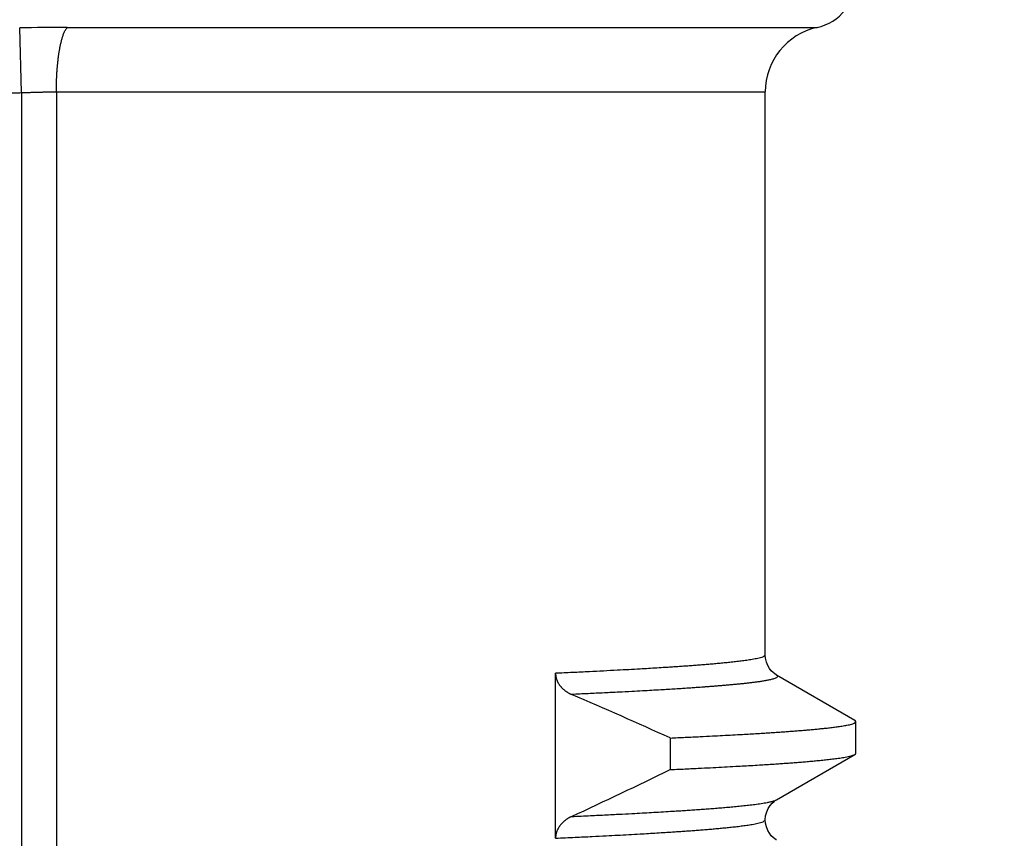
# Model space of a CAD drawing. Header units: millimetres. Extents: x 0 to 1300, y 0 to 891.
# Tile 45 of 124: x 196.43 to 202.4, y 553.81 to 558.77. Entities that reach past the tile are written whole.
import ezdxf

# ---------------------------------------------------------------- set-up
doc = ezdxf.new("R2010")
doc.units = ezdxf.units.MM
doc.header["$LTSCALE"] = 0.54643
doc.layers.add('NoLayerName_001', color=7, linetype='Continuous')
doc.styles.get("Standard").update_dxf_attribs({"font": 'txt', "bigfont": 'extfont2'})
doc.dimstyles.get("Standard").update_dxf_attribs({"dimtxt": 2.5, "dimasz": 2.5, "dimexe": 1, "dimexo": 1, "dimtad": 1, "dimdec": 3, "dimzin": 0, "dimdsep": 46, "dimtxsty": 'Standard', "dimcen": 2.5, "dimadec": 3, "dimazin": 0, "dimtfac": 0.75, "dimtdec": 3, "dimtmove": 0, "dimatfit": 3, "dimfxl": 1, "dimarcsym": 0})

# ---------------------------------------------------------------- blocks, each defined once
blk = doc.blocks.new('_OPEN30')
at = {"color": 0, "linetype": 'ByBlock', "lineweight": -2}
for p, q in [((-1, 0.267949), (0, 0)), ((0, 0), (-1, -0.267949)), ((0, 0), (-1, 0))]:
    blk.add_line(p, q, dxfattribs=at)
blk = doc.blocks.new('*D137')
at = {"layer": 'Defpoints', "color": 0}
for p in [(280, 606.3696), (286.9604, 606.3696), (200.65, 547.4196)]:
    blk.add_point(p, dxfattribs=at)
at = {"layer": 'NoLayerName_001', "color": 0, "linetype": 'Continuous', "lineweight": 13}
for p, q in [((283, 606.3696), (289.9604, 606.3696)), ((286.9604, 551.9196), (286.9604, 601.8696)), ((203.65, 547.4196), (289.9604, 547.4196))]:
    blk.add_line(p, q, dxfattribs=at)
at = {"layer": 'NoLayerName_001', "color": 0, "lineweight": 13, "xscale": 4.5, "yscale": 4.5, "zscale": 4.5}
for p, rotation in [((286.9604, 606.3696), 90), ((286.9604, 547.4196), 270)]:
    blk.add_blockref('_OPEN30', p, dxfattribs=dict(at, rotation=rotation))
at = {"layer": 'NoLayerName_001', "color": 0, "lineweight": 13, "insert": (277.7392, 576.8946), "char_height": 10.5, "attachment_point": 5, "rotation": 90}
blk.add_mtext('\\W0.8000;５９', dxfattribs=at)

msp = doc.modelspace()

# ---------------------------------------------------------------- linework, layer by layer
at = {"layer": 'NoLayerName_001', "color": 60, "linetype": 'Continuous', "lineweight": 25}
for p, q in [((196.4381, 558.331), (196.4265, 558.7245)), ((196.7151, 558.7265), (201.2643, 558.7265)), ((196.4381, 558.331), (196.4381, 547.4196)), ((196.6489, 558.3358), (200.95, 558.3358)), ((196.6489, 558.3358), (196.6489, 547.7196)), ((200.95, 554.9196), (200.95, 558.3358)), ((199.6776, 553.8095), (199.6776, 554.8086)), ((201.4937, 554.5227), (201.0182, 554.7976)), ((201.5, 554.3237), (201.5, 554.5154)), ((200.3734, 554.4163), (200.3734, 554.2246)), ((201.0182, 554.0415), (201.4937, 554.3164))]:
    msp.add_line(p, q, dxfattribs=at)
for points in [[(201.0181, 554.7976), (201.0149, 554.7995), (201.007, 554.8049), (200.9973, 554.8127), (200.9862, 554.8238), (200.9749, 554.8384), (200.9647, 554.8559), (200.9564, 554.8768), (200.9513, 554.9005), (200.95, 554.9196)], [(200.95, 553.9195), (200.952, 553.9435), (200.9583, 553.9681), (200.9679, 553.9893), (200.9792, 554.0067), (200.9914, 554.0208), (201.0031, 554.0312), (201.0127, 554.0382), (201.0181, 554.0415)], [(201.0181, 553.7976), (201.015, 553.7995), (201.0071, 553.8048), (200.9975, 553.8126), (200.9864, 553.8237), (200.975, 553.8382), (200.9648, 553.8557), (200.9565, 553.8766), (200.9513, 553.9003), (200.95, 553.9195)]]:
    msp.add_lwpolyline(points, dxfattribs=at)
for centre, radius, start, end in [((201.2, 559.0196), 0.3, 282.37347, 0), ((196.736, 535.6645), 23.062, 90.05173, 90.76889), ((201.35, 558.3358), 0.4, 102.37374, 180), ((187.4467, 525.9456), 31.2679, 65.58026, 66.77886), ((182.1536, 591.8014), 41.761, 294.95832, 295.86725)]:
    msp.add_arc(centre, radius, start, end, dxfattribs=at)
for points, knots in [([(196.6489, 558.3358), (196.6489, 558.3392), (196.6489, 558.3459), (196.649, 558.3559), (196.6491, 558.3659), (196.6493, 558.3759), (196.6495, 558.3859), (196.6498, 558.396), (196.6502, 558.406), (196.6506, 558.416), (196.6511, 558.426), (196.6516, 558.436), (196.6521, 558.446), (196.6528, 558.456), (196.6535, 558.466), (196.6542, 558.476), (196.655, 558.486), (196.6559, 558.496), (196.6569, 558.506), (196.6579, 558.516), (196.659, 558.526), (196.6601, 558.5359), (196.6614, 558.5459), (196.6627, 558.5558), (196.6642, 558.5657), (196.6657, 558.5756), (196.6673, 558.5855), (196.669, 558.5954), (196.6709, 558.6052), (196.6728, 558.6151), (196.6749, 558.6249), (196.6771, 558.6347), (196.6795, 558.6444), (196.6821, 558.6541), (196.6849, 558.6637), (196.6879, 558.6733), (196.6912, 558.6828), (196.6948, 558.6921), (196.6988, 558.7013), (196.702, 558.7072), (196.7035, 558.7102)], [0, 0, 0, 0, 0.0100226, 0.0200455, 0.0300686, 0.0400921, 0.0501158, 0.0601398, 0.0701642, 0.080189, 0.0902142, 0.1002399, 0.1102661, 0.120293, 0.1303207, 0.1403491, 0.150378, 0.160407, 0.1704356, 0.1804637, 0.190491, 0.2005173, 0.2105426, 0.220567, 0.2305906, 0.2406136, 0.2506363, 0.2606591, 0.2706821, 0.2807054, 0.2907299, 0.3007567, 0.3107865, 0.320816, 0.3308419, 0.340863, 0.3508804, 0.360899, 0.3709331, 0.3810078, 0.3810078, 0.3810078, 0.3810078]), ([(196.7035, 558.7102), (196.7053, 558.7131), (196.7085, 558.719), (196.713, 558.7239), (196.7151, 558.7265)], [0, 0, 0, 0, 0.01007259, 0.02008693, 0.02008693, 0.02008693, 0.02008693]), ([(195.5, 558.3214), (195.5469, 558.3214), (195.6407, 558.3214), (195.7658, 558.3218), (195.8753, 558.3223), (195.9691, 558.3229), (196.0629, 558.3238), (196.1411, 558.3248), (196.2036, 558.3257), (196.2505, 558.3265), (196.2974, 558.3275), (196.3443, 558.3285), (196.3912, 558.3297), (196.4225, 558.3306), (196.4381, 558.331)], [0, 0, 0, 0, 0.140723, 0.281446, 0.375262, 0.4690793, 0.5628981, 0.656717, 0.703626, 0.7505347, 0.797443, 0.8443509, 0.8912587, 0.9381664, 0.9381664, 0.9381664, 0.9381664]), ([(196.4381, 558.331), (196.4451, 558.3313), (196.4592, 558.3319), (196.4767, 558.3325), (196.4908, 558.333), (196.5013, 558.3333), (196.5118, 558.3337), (196.5224, 558.334), (196.5329, 558.3343), (196.5435, 558.3345), (196.554, 558.3348), (196.5645, 558.335), (196.5751, 558.3352), (196.5856, 558.3353), (196.5962, 558.3355), (196.6067, 558.3356), (196.6173, 558.3357), (196.6278, 558.3358), (196.6383, 558.3358), (196.6454, 558.3358), (196.6489, 558.3358)], [0, 0, 0, 0, 0.0210864, 0.042173, 0.0527164, 0.0632601, 0.0738038, 0.0843477, 0.0948917, 0.1054357, 0.1159797, 0.1265237, 0.1370676, 0.1476115, 0.1581553, 0.168699, 0.1792426, 0.1897861, 0.2003295, 0.2108728, 0.2108728, 0.2108728, 0.2108728]), ([(200.95, 554.9196), (200.9458, 554.916), (200.9382, 554.9071), (200.921, 554.9034), (200.9047, 554.8989), (200.8879, 554.8955), (200.8711, 554.8924), (200.8542, 554.8897), (200.8373, 554.8872), (200.8203, 554.8848), (200.8034, 554.8826), (200.7864, 554.8805), (200.7694, 554.8785), (200.7524, 554.8766), (200.7354, 554.8748), (200.7184, 554.873), (200.7014, 554.8713), (200.6844, 554.8697), (200.6674, 554.8681), (200.6503, 554.8666), (200.6333, 554.8651), (200.6163, 554.8636), (200.5992, 554.8622), (200.5765, 554.8603), (200.5481, 554.8581), (200.514, 554.8555), (200.4799, 554.853), (200.4458, 554.8506), (200.4117, 554.8483), (200.3776, 554.846), (200.3378, 554.8434), (200.2923, 554.8406), (200.2411, 554.8375), (200.1842, 554.8342), (200.1216, 554.8307), (200.0476, 554.8267), (199.9679, 554.8226), (199.8769, 554.818), (199.7801, 554.8133), (199.7118, 554.8102), (199.6776, 554.8086)], [0, 0, 0, 0, 0.01665, 0.033764, 0.050852, 0.067953, 0.08505, 0.102147, 0.119244, 0.136342, 0.153439, 0.170536, 0.187633, 0.204729, 0.221826, 0.238923, 0.25602, 0.273117, 0.290215, 0.307312, 0.32441, 0.341508, 0.358605, 0.375702, 0.409896, 0.444089, 0.478283, 0.512476, 0.546669, 0.580863, 0.615056, 0.666346, 0.717637, 0.768927, 0.837314, 0.905701, 0.991184, 1.076668, 1.179248, 1.281828, 1.281828, 1.281828, 1.281828]), ([(199.6776, 554.8086), (199.6777, 554.8067), (199.6777, 554.803), (199.6782, 554.7973), (199.6789, 554.7916), (199.6798, 554.786), (199.6811, 554.7804), (199.6826, 554.7749), (199.6844, 554.7695), (199.6864, 554.7642), (199.6887, 554.759), (199.6912, 554.7539), (199.6939, 554.7489), (199.6969, 554.744), (199.7, 554.7393), (199.7033, 554.7346), (199.7068, 554.7302), (199.7105, 554.7258), (199.7144, 554.7217), (199.7184, 554.7176), (199.7225, 554.7137), (199.7267, 554.71), (199.7311, 554.7064), (199.7356, 554.7029), (199.7403, 554.6996), (199.745, 554.6964), (199.7498, 554.6934), (199.7547, 554.6905), (199.7597, 554.6878), (199.7647, 554.6852), (199.7698, 554.6827), (199.7733, 554.6812), (199.775, 554.6805)], [0, 0, 0, 0, 0.0056707, 0.0113537, 0.0170469, 0.0227477, 0.0284531, 0.0341597, 0.0398638, 0.0455619, 0.051254, 0.0569432, 0.0626311, 0.068319, 0.0740068, 0.0796939, 0.0853787, 0.0910601, 0.0967396, 0.1024188, 0.1080986, 0.1137796, 0.1194616, 0.1251438, 0.1308251, 0.1365052, 0.1421843, 0.1478625, 0.1535393, 0.159214, 0.1648857, 0.1705529, 0.1705529, 0.1705529, 0.1705529]), ([(201.0181, 554.7976), (201.0204, 554.7949), (201.0291, 554.7896), (201.0173, 554.7805), (201.008, 554.7771), (200.9972, 554.7736), (200.9866, 554.7708), (200.9758, 554.7683), (200.9649, 554.7661), (200.9541, 554.7641), (200.9432, 554.7622), (200.9323, 554.7604), (200.9214, 554.7588), (200.9104, 554.7572), (200.8995, 554.7556), (200.8885, 554.7542), (200.8776, 554.7528), (200.8666, 554.7514), (200.8556, 554.7501), (200.8446, 554.7489), (200.8337, 554.7476), (200.8227, 554.7464), (200.8117, 554.7453), (200.8007, 554.7441), (200.7897, 554.743), (200.7787, 554.7419), (200.7677, 554.7409), (200.753, 554.7395), (200.7347, 554.7378), (200.7127, 554.7359), (200.6906, 554.734), (200.6686, 554.7322), (200.6466, 554.7304), (200.6246, 554.7287), (200.6025, 554.727), (200.5768, 554.7251), (200.5474, 554.723), (200.5143, 554.7207), (200.4813, 554.7184), (200.4445, 554.716), (200.4188, 554.7144), (200.4041, 554.7135)], [0, 0, 0, 0, 0.0106376, 0.0213248, 0.0323595, 0.0434156, 0.0544655, 0.0655174, 0.0765688, 0.0876199, 0.0986711, 0.1097223, 0.1207735, 0.1318248, 0.1428764, 0.1539281, 0.1649797, 0.176031, 0.1870822, 0.1981333, 0.2091844, 0.2202355, 0.2312866, 0.2423377, 0.2533888, 0.2644399, 0.275491, 0.2865422, 0.3086444, 0.3307465, 0.3528486, 0.3749507, 0.3970528, 0.4191549, 0.4412569, 0.463359, 0.4965121, 0.5296652, 0.5628183, 0.5959714, 0.6401754, 0.6401754, 0.6401754, 0.6401754]), ([(200.4041, 554.7135), (200.3894, 554.7126), (200.3599, 554.7107), (200.3121, 554.7079), (200.2607, 554.7049), (200.2018, 554.7016), (200.1356, 554.6981), (200.0583, 554.694), (199.97, 554.6896), (199.8744, 554.685), (199.8081, 554.682), (199.775, 554.6805)], [0, 0, 0, 0, 0.0442041, 0.0884081, 0.1436632, 0.1989183, 0.2652244, 0.3425815, 0.4309896, 0.5304489, 0.629908, 0.629908, 0.629908, 0.629908]), ([(201.5, 554.5154), (201.5, 554.5156), (201.5, 554.5159), (201.4999, 554.5164), (201.4997, 554.5169), (201.4996, 554.5174), (201.4993, 554.5178), (201.4991, 554.5182), (201.4988, 554.5186), (201.4985, 554.519), (201.4982, 554.5194), (201.4978, 554.5198), (201.4975, 554.5201), (201.4971, 554.5205), (201.4967, 554.5208), (201.4963, 554.5211), (201.4958, 554.5214), (201.4954, 554.5217), (201.495, 554.522), (201.4945, 554.5222), (201.4941, 554.5225), (201.4938, 554.5226), (201.4937, 554.5227)], [0, 0, 0, 0, 0.00049748, 0.00099748, 0.00149905, 0.00199916, 0.00249564, 0.0029905, 0.00348575, 0.00398289, 0.00448291, 0.00498635, 0.00549335, 0.00600369, 0.00651683, 0.00703199, 0.00754815, 0.00806412, 0.00857856, 0.00908999, 0.00959684, 0.01009745, 0.01009745, 0.01009745, 0.01009745]), ([(200.3734, 554.4163), (200.4036, 554.4177), (200.4641, 554.4205), (200.5498, 554.4246), (200.6254, 554.4284), (200.691, 554.4318), (200.7514, 554.435), (200.8069, 554.4381), (200.8573, 554.4411), (200.9026, 554.4438), (200.9429, 554.4463), (200.9781, 554.4485), (201.0084, 554.4505), (201.0386, 554.4526), (201.0688, 554.4547), (201.099, 554.4569), (201.1292, 554.4592), (201.1543, 554.4611), (201.1745, 554.4628), (201.1895, 554.464), (201.2046, 554.4653), (201.2197, 554.4666), (201.2348, 554.4679), (201.2499, 554.4693), (201.2649, 554.4707), (201.28, 554.4722), (201.2951, 554.4737), (201.3101, 554.4753), (201.3252, 554.4769), (201.3402, 554.4786), (201.3553, 554.4804), (201.3703, 554.4823), (201.3853, 554.4842), (201.4003, 554.4863), (201.4153, 554.4886), (201.4302, 554.4911), (201.4451, 554.4938), (201.46, 554.4969), (201.4744, 554.5009), (201.4896, 554.5042), (201.4963, 554.5122), (201.5, 554.5154)], [0, 0, 0, 0, 0.090842, 0.181683, 0.257385, 0.317946, 0.378507, 0.439068, 0.484489, 0.529911, 0.575332, 0.605612, 0.635893, 0.666174, 0.696454, 0.726735, 0.757015, 0.787296, 0.802437, 0.817577, 0.832718, 0.847859, 0.863, 0.878141, 0.893282, 0.908423, 0.923564, 0.938704, 0.953844, 0.968985, 0.984125, 0.999266, 1.014406, 1.029548, 1.044689, 1.059829, 1.074969, 1.090113, 1.105247, 1.120401, 1.135143, 1.135143, 1.135143, 1.135143]), ([(200.3734, 554.2246), (200.408, 554.2262), (200.4714, 554.2291), (200.5579, 554.2333), (200.6329, 554.2371), (200.7021, 554.2407), (200.7655, 554.2441), (200.8231, 554.2474), (200.875, 554.2504), (200.9211, 554.2532), (200.9614, 554.2557), (200.996, 554.258), (201.0305, 554.2603), (201.0651, 554.2627), (201.0996, 554.2652), (201.1284, 554.2674), (201.1514, 554.2692), (201.1687, 554.2706), (201.186, 554.272), (201.2032, 554.2734), (201.2205, 554.2749), (201.2377, 554.2765), (201.255, 554.2781), (201.2722, 554.2797), (201.2894, 554.2814), (201.3067, 554.2832), (201.3239, 554.285), (201.3411, 554.287), (201.3583, 554.289), (201.3755, 554.2912), (201.3926, 554.2935), (201.4098, 554.296), (201.4269, 554.2988), (201.4439, 554.3018), (201.4609, 554.3055), (201.4778, 554.3094), (201.4883, 554.3143), (201.4937, 554.3164)], [0, 0, 0, 0, 0.103913, 0.190508, 0.259783, 0.329059, 0.398334, 0.450291, 0.502248, 0.554205, 0.588842, 0.62348, 0.658118, 0.692756, 0.727394, 0.762032, 0.779351, 0.79667, 0.81399, 0.831309, 0.848628, 0.865948, 0.883267, 0.900586, 0.917905, 0.935223, 0.952542, 0.969861, 0.987181, 1.0045, 1.021819, 1.039137, 1.056457, 1.073783, 1.091095, 1.108413, 1.125731, 1.125731, 1.125731, 1.125731]), ([(201.4937, 554.3164), (201.4938, 554.3165), (201.4941, 554.3167), (201.4945, 554.3169), (201.4949, 554.3172), (201.4953, 554.3174), (201.4957, 554.3177), (201.4961, 554.318), (201.4966, 554.3183), (201.497, 554.3186), (201.4973, 554.319), (201.4977, 554.3193), (201.4981, 554.3197), (201.4984, 554.3201), (201.4988, 554.3205), (201.4991, 554.3209), (201.4993, 554.3214), (201.4996, 554.3218), (201.4997, 554.3223), (201.4999, 554.3227), (201.5, 554.3232), (201.5, 554.3236), (201.5, 554.3237)], [0, 0, 0, 0, 0.00049022, 0.00097777, 0.0014648, 0.00195357, 0.00244637, 0.00294563, 0.00345381, 0.00397146, 0.00449553, 0.00502278, 0.00555025, 0.00607529, 0.00659569, 0.00710976, 0.00761646, 0.00811554, 0.00860777, 0.00909506, 0.00958064, 0.0100692, 0.0100692, 0.0100692, 0.0100692]), ([(199.775, 553.9403), (199.8134, 553.9421), (199.8838, 553.9453), (199.9862, 553.9503), (200.0757, 553.9548), (200.1525, 553.9588), (200.2164, 553.9623), (200.274, 553.9655), (200.3316, 553.9689), (200.3827, 553.972), (200.4275, 553.9748), (200.4658, 553.9772), (200.5042, 553.9798), (200.5425, 553.9825), (200.5808, 553.9852), (200.6128, 553.9876), (200.6383, 553.9896), (200.6575, 553.9911), (200.6766, 553.9926), (200.6958, 553.9942), (200.7149, 553.9959), (200.7341, 553.9976), (200.7532, 553.9993), (200.7723, 554.0011), (200.7914, 554.003), (200.8106, 554.005), (200.8297, 554.007), (200.8488, 554.0092), (200.8679, 554.0114), (200.8869, 554.0138), (200.906, 554.0163), (200.925, 554.0191), (200.944, 554.0221), (200.9629, 554.0255), (200.9817, 554.0295), (201.0005, 554.0338), (201.0122, 554.0392), (201.0181, 554.0415)], [0, 0, 0, 0, 0.115296, 0.211377, 0.307457, 0.384321, 0.441969, 0.499617, 0.557266, 0.614914, 0.653346, 0.691778, 0.730211, 0.768643, 0.807075, 0.845507, 0.864724, 0.88394, 0.903157, 0.922373, 0.94159, 0.960806, 0.980023, 0.999239, 1.018455, 1.037671, 1.056887, 1.076103, 1.09532, 1.114537, 1.133752, 1.152967, 1.172185, 1.191408, 1.210618, 1.229832, 1.249047, 1.249047, 1.249047, 1.249047]), ([(199.775, 553.9403), (199.7733, 553.9395), (199.7698, 553.9378), (199.7648, 553.9352), (199.7597, 553.9325), (199.7548, 553.9296), (199.7499, 553.9265), (199.7452, 553.9234), (199.7405, 553.9201), (199.7359, 553.9166), (199.7314, 553.913), (199.7271, 553.9093), (199.7228, 553.9055), (199.7187, 553.9015), (199.7148, 553.8973), (199.7109, 553.893), (199.7073, 553.8886), (199.7038, 553.8841), (199.7005, 553.8794), (199.6973, 553.8746), (199.6944, 553.8697), (199.6916, 553.8646), (199.6891, 553.8595), (199.6868, 553.8542), (199.6847, 553.8489), (199.6829, 553.8434), (199.6813, 553.8379), (199.68, 553.8323), (199.6789, 553.8266), (199.6782, 553.8209), (199.6777, 553.8152), (199.6777, 553.8114), (199.6776, 553.8095)], [0, 0, 0, 0, 0.005718, 0.0114399, 0.0171646, 0.0228914, 0.0286197, 0.0343491, 0.0400796, 0.0458115, 0.0515443, 0.0572768, 0.0630081, 0.0687381, 0.0744668, 0.0801951, 0.0859242, 0.0916557, 0.0973889, 0.1031231, 0.1088583, 0.1145951, 0.1203351, 0.1260803, 0.1318337, 0.1375943, 0.1433564, 0.1491155, 0.1548676, 0.1606099, 0.1663411, 0.1720612, 0.1720612, 0.1720612, 0.1720612]), ([(199.6776, 553.8085), (199.7175, 553.8104), (199.7915, 553.8138), (199.8939, 553.8187), (199.9793, 553.823), (200.0533, 553.8269), (200.1216, 553.8306), (200.1842, 553.8341), (200.2411, 553.8374), (200.2923, 553.8405), (200.3378, 553.8433), (200.3776, 553.8459), (200.4117, 553.8482), (200.4458, 553.8505), (200.4799, 553.8529), (200.514, 553.8554), (200.5481, 553.858), (200.5765, 553.8602), (200.5992, 553.8621), (200.6163, 553.8635), (200.6333, 553.865), (200.6503, 553.8665), (200.6674, 553.868), (200.6844, 553.8696), (200.7014, 553.8712), (200.7184, 553.8729), (200.7354, 553.8747), (200.7524, 553.8765), (200.7694, 553.8784), (200.7864, 553.8804), (200.8034, 553.8825), (200.8203, 553.8847), (200.8373, 553.8871), (200.8542, 553.8896), (200.871, 553.8923), (200.8879, 553.8954), (200.9047, 553.8988), (200.921, 553.9033), (200.9382, 553.907), (200.9458, 553.9159), (200.95, 553.9195)], [0, 0, 0, 0, 0.119677, 0.222258, 0.307742, 0.376129, 0.444516, 0.512903, 0.564193, 0.615484, 0.666774, 0.700968, 0.735161, 0.769355, 0.803548, 0.837742, 0.871936, 0.906129, 0.923227, 0.940324, 0.957422, 0.974519, 0.991617, 1.008715, 1.025812, 1.042909, 1.060006, 1.077103, 1.094199, 1.111296, 1.128393, 1.145491, 1.162588, 1.179686, 1.196783, 1.213879, 1.23098, 1.248069, 1.265182, 1.281834, 1.281834, 1.281834, 1.281834])]:
    msp.add_open_spline(points, degree=3, knots=knots, dxfattribs=at)

# ---------------------------------------------------------------- dimensions: what is measured, and where the dimension line sits
at = {"layer": 'NoLayerName_001', "color": 3, "linetype": 'Continuous', "lineweight": 13}
dim = msp.add_linear_dim(base=(286.9604, 606.3696), p1=(200.65, 547.4196), p2=(280, 606.3696), angle=90, text='\\W0.8000;５９', dimstyle='Standard', override={"dimtxt": 10.5, "dimasz": 4.5, "dimexe": 3, "dimexo": 3, "dimgap": 3, "dimzin": 8, "dimblk": 'OPEN30', "dimclrd": 0, "dimclre": 0, "dimclrt": 0, "dimtp": 0, "dimtm": 0, "dimlwd": 13, "dimlwe": 13}, dxfattribs=at)
dim.commit()
dim.dimension.update_dxf_attribs({"geometry": '*D137', "text_midpoint": (286.9604, 576.8946), "dimtype": 160})

doc.saveas('drawing.dxf')
